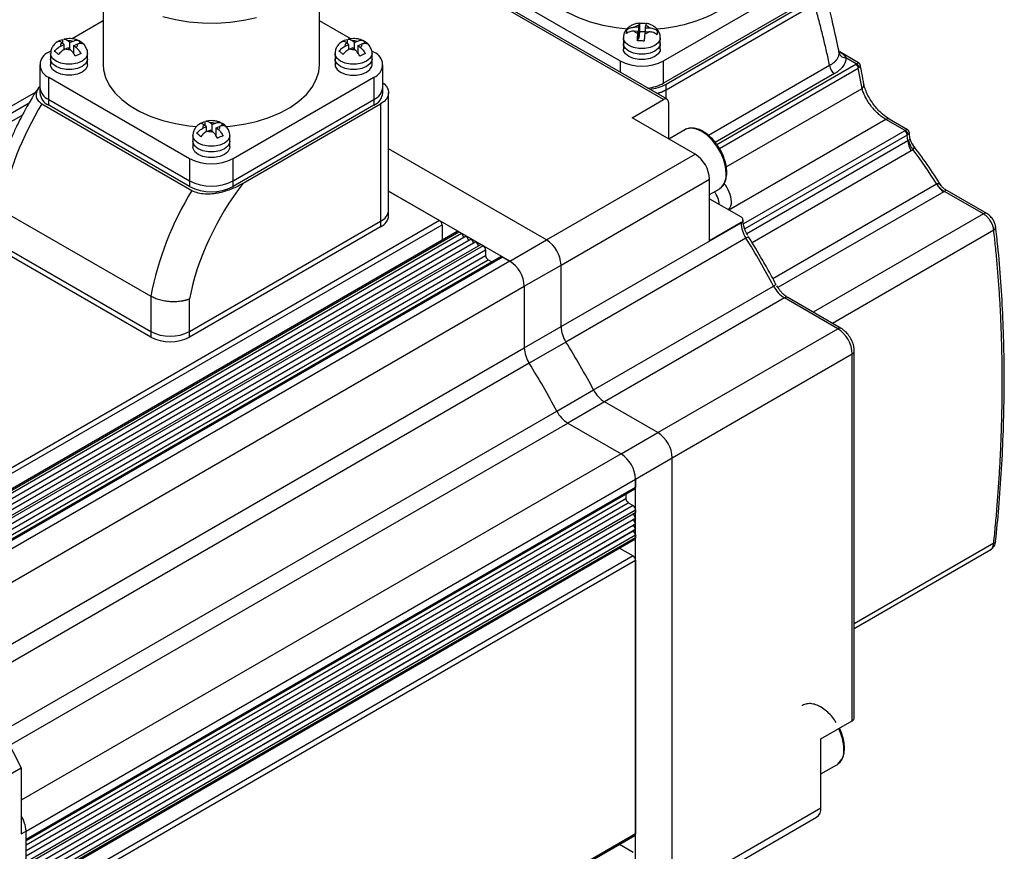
# Model space of a CAD drawing. Header units: millimetres. Extents: x 0 to 1118, y 0 to 864.
# Tile 28 of 30: x 785 to 929, y 625 to 747. Entities that reach past the tile are written whole.
import ezdxf

# ---------------------------------------------------------------- set-up
doc = ezdxf.new("R2010")
doc.units = ezdxf.units.MM
doc.header["$LTSCALE"] = 4

msp = doc.modelspace()

# ---------------------------------------------------------------- linework, layer by layer
for p, q in [((879.466, 734.869), (833.504, 761.403)), ((879.966, 734.919), (834.004, 761.452)), ((797.551, 755.122), (797.551, 739.976)), ((829.151, 739.976), (829.151, 755.122)), ((852.525, 752.422), (873.102, 740.543)), ((879.466, 740.543), (900.043, 752.422)), ((900.043, 749.156), (879.466, 737.277)), ((879.819, 737.114), (900.608, 749.115)), ((879.819, 736.297), (901.513, 748.821)), ((879.819, 736.297), (900.608, 748.299)), ((797.551, 746.407), (792.991, 743.774)), ((833.743, 743.756), (829.151, 746.407)), ((875.82, 745.424), (875.861, 745.764)), ((875.942, 746.035), (875.942, 744.799)), ((876.817, 745.384), (876.859, 745.724)), ((874.074, 744.564), (874.074, 745.098)), ((875.75, 744.848), (875.161, 744.872)), ((875.82, 745.424), (875.23, 745.448)), ((875.75, 744.848), (875.709, 744.508)), ((875.75, 743.45), (875.75, 744.848)), ((875.82, 743.791), (875.82, 745.424)), ((875.942, 744.799), (875.82, 743.791)), ((876.743, 744.766), (875.942, 744.799)), ((876.748, 744.808), (876.707, 744.467)), ((876.748, 744.808), (877.337, 744.784)), ((876.817, 744.805), (876.817, 745.384)), ((876.817, 745.384), (877.407, 745.36)), ((791.865, 742.901), (791.384, 742.703)), ((791.865, 742.901), (791.522, 743.178)), ((791.662, 743.065), (791.662, 743.662)), ((792.562, 743.801), (791.786, 743.713)), ((791.865, 742.183), (791.865, 742.901)), ((792.679, 743.236), (792.336, 743.514)), ((792.679, 743.236), (793.16, 743.434)), ((792.679, 742.242), (792.679, 743.236)), ((793.26, 742.766), (793.741, 742.964)), ((793.26, 741.59), (793.26, 742.766)), ((793.26, 742.766), (793.603, 742.488)), ((794.103, 743.426), (794.103, 743.049)), ((833.443, 742.901), (832.962, 742.703)), ((833.443, 742.901), (833.1, 743.178)), ((833.24, 743.065), (833.24, 743.662)), ((834.14, 743.801), (833.364, 743.713)), ((833.443, 742.183), (833.443, 742.901)), ((834.257, 743.236), (833.914, 743.514)), ((834.257, 743.236), (834.738, 743.434)), ((834.257, 742.242), (834.257, 743.236)), ((834.838, 742.766), (835.319, 742.964)), ((834.838, 741.59), (834.838, 742.766)), ((834.838, 742.766), (835.181, 742.488)), ((835.681, 743.426), (835.681, 743.049)), ((873.584, 743.891), (873.584, 743.074)), ((873.584, 743.074), (873.584, 742.258)), ((875.82, 743.791), (875.75, 743.794)), ((878.984, 743.074), (878.984, 743.891)), ((878.984, 742.258), (878.984, 743.074)), ((789.923, 742.003), (789.593, 741.812)), ((789.862, 741.609), (789.862, 740.792)), ((791.925, 742.213), (791.865, 742.261)), ((792.446, 742.431), (791.965, 742.233)), ((792.446, 742.431), (792.789, 742.153)), ((793.26, 741.842), (793.122, 741.786)), ((795.262, 740.792), (795.262, 741.609)), ((831.44, 741.609), (831.44, 740.792)), ((833.503, 742.213), (833.443, 742.261)), ((834.024, 742.431), (833.543, 742.233)), ((834.024, 742.431), (834.367, 742.153)), ((834.838, 741.842), (834.7, 741.786)), ((837.11, 741.812), (836.768, 742.01)), ((836.84, 740.792), (836.84, 741.609)), ((905.09, 741.915), (905.076, 742)), ((905.131, 741.673), (905.09, 741.915)), ((905.194, 741.859), (905.093, 742.01)), ((907.969, 740.247), (905.203, 741.844)), ((788.275, 739.976), (788.275, 736.709)), ((789.862, 740.792), (789.862, 739.976)), ((795.262, 739.976), (795.262, 740.792)), ((831.44, 740.792), (831.44, 739.976)), ((836.84, 739.976), (836.84, 740.792)), ((838.428, 736.709), (838.428, 739.976)), ((873.102, 740.543), (873.102, 738.881)), ((879.466, 737.277), (879.466, 740.543)), ((886.006, 729.662), (903.736, 739.897)), ((887.227, 728.326), (907.556, 740.062)), ((907.623, 740.109), (906.119, 740.977)), ((904.443, 738.673), (887.021, 728.615)), ((887.622, 727.738), (907.91, 739.449)), ((789.593, 738.139), (810.169, 726.26)), ((789.593, 734.872), (789.593, 738.139)), ((816.533, 726.26), (837.11, 738.139)), ((837.11, 738.139), (837.11, 734.872)), ((879.819, 736.297), (879.819, 737.114)), ((787.688, 735.968), (711.23, 691.83)), ((788.275, 736.709), (788.275, 735.893)), ((838.428, 735.893), (838.428, 736.709)), ((839.272, 718.745), (839.272, 735.893)), ((879.819, 735.003), (879.819, 736.297)), ((888.627, 725.052), (908.476, 736.51)), ((712.73, 691.681), (786.717, 734.393)), ((788.603, 734.26), (810.523, 721.606)), ((789.593, 734.872), (810.169, 722.994)), ((789.593, 734.056), (789.593, 734.872)), ((810.169, 722.177), (789.593, 734.056)), ((816.533, 722.994), (837.11, 734.872)), ((837.11, 734.056), (816.533, 722.177)), ((818.018, 722.667), (838.1, 734.26)), ((837.11, 734.872), (837.11, 734.056)), ((838.1, 734.26), (838.1, 717.113)), ((874.87, 732.216), (879.466, 734.869)), ((880.173, 734.461), (880.173, 729.155)), ((785.734, 732.601), (713.791, 691.069)), ((812.654, 730.9), (812.311, 731.177)), ((812.451, 731.063), (812.451, 731.661)), ((813.351, 731.8), (812.575, 731.712)), ((813.468, 731.235), (813.125, 731.512)), ((813.468, 731.235), (813.949, 731.433)), ((813.468, 730.241), (813.468, 731.235)), ((814.892, 731.425), (814.892, 731.048)), ((884.062, 726.909), (874.87, 732.216)), ((911.938, 731.977), (889.013, 718.743)), ((914.762, 730.347), (911.938, 731.977)), ((915.117, 730.48), (912.438, 732.026)), ((812.654, 730.9), (812.173, 730.701)), ((812.654, 730.182), (812.654, 730.9)), ((812.714, 730.212), (812.654, 730.26)), ((813.235, 730.43), (812.754, 730.231)), ((813.235, 730.43), (813.578, 730.152)), ((814.049, 729.841), (813.911, 729.784)), ((814.049, 730.765), (814.53, 730.963)), ((814.049, 729.589), (814.049, 730.765)), ((814.049, 730.765), (814.392, 730.487)), ((882.564, 730.462), (880.236, 729.118)), ((914.707, 730.31), (891.135, 716.702)), ((915.061, 729.697), (891.318, 715.991)), ((915.186, 728.908), (915.061, 729.697)), ((915.513, 729.069), (915.36, 730.121)), ((810.651, 729.607), (810.651, 728.791)), ((810.651, 728.791), (810.651, 727.974)), ((816.051, 728.791), (816.051, 729.607)), ((816.051, 727.974), (816.051, 728.791)), ((891.623, 715.306), (915.186, 728.908)), ((862.354, 714.378), (839.272, 727.703)), ((862.354, 714.378), (884.062, 726.909)), ((915.667, 727.403), (892.395, 713.968)), ((810.169, 726.26), (810.169, 722.994)), ((816.533, 722.994), (816.533, 726.26)), ((810.169, 722.994), (810.169, 722.177)), ((816.533, 722.177), (816.533, 722.994)), ((864.475, 710.703), (886.183, 723.235)), ((886.183, 714.253), (886.183, 723.235)), ((895.417, 708.754), (919.362, 722.577)), ((839.272, 721.498), (846.727, 717.194)), ((856.98, 711.275), (839.272, 721.498)), ((886.183, 721.005), (887.564, 721.802)), ((887.564, 721.802), (887.701, 721.89)), ((920.425, 721.408), (896.181, 707.413)), ((926.216, 718.175), (920.518, 721.465)), ((926.716, 718.225), (920.64, 721.732)), ((886.183, 720.376), (890.78, 717.723)), ((782.592, 718.787), (804.513, 706.133)), ((839.272, 717.929), (839.272, 718.745)), ((926.216, 718.175), (901.327, 703.807)), ((846.727, 717.194), (757.631, 665.76)), ((810.169, 700.989), (838.1, 717.113)), ((838.1, 717.113), (838.1, 716.296)), ((864.475, 701.705), (890.78, 716.891)), ((890.78, 716.907), (886.183, 714.253)), ((890.78, 716.907), (890.78, 716.891)), ((891.072, 717.299), (891.072, 717.315)), ((758.338, 665.352), (847.08, 716.582)), ((849.305, 715.586), (760.313, 664.212)), ((760.46, 664.128), (849.555, 715.561)), ((760.813, 663.924), (849.909, 715.357)), ((838.1, 716.296), (810.169, 700.172)), ((847.08, 716.582), (847.08, 714.302)), ((849.555, 715.561), (849.909, 715.357)), ((849.909, 715.357), (850.262, 714.745)), ((927.721, 715.778), (904.155, 702.174)), ((761.52, 663.515), (850.616, 714.949)), ((762.228, 663.107), (851.323, 714.541)), ((762.935, 662.699), (852.03, 714.133)), ((850.616, 714.949), (850.969, 714.337)), ((851.323, 714.541), (851.677, 713.928)), ((852.03, 714.133), (852.384, 713.52)), ((856.98, 711.275), (862.354, 714.378)), ((891.497, 714.64), (865.193, 699.455)), ((763.642, 662.291), (852.737, 713.724)), ((853.091, 713.52), (763.995, 662.087)), ((764.702, 661.678), (853.444, 712.908)), ((782.592, 713.643), (804.513, 700.989)), ((804.513, 700.172), (782.592, 712.826)), ((852.737, 713.724), (853.091, 713.52)), ((853.444, 712.908), (853.444, 712.091)), ((765.41, 661.27), (853.444, 712.091)), ((766.117, 660.862), (853.798, 711.479)), ((855.669, 711.912), (766.677, 660.538)), ((766.824, 660.454), (855.919, 711.887)), ((856.98, 711.275), (767.884, 659.841)), ((853.798, 711.479), (854.358, 711.155)), ((855.919, 711.887), (856.98, 711.275)), ((859.101, 707.601), (864.475, 710.703)), ((864.475, 701.705), (864.475, 710.703)), ((771.42, 656.984), (859.101, 707.601)), ((859.101, 707.601), (859.101, 698.603)), ((869.235, 692.453), (895.539, 707.639)), ((895.893, 707.872), (895.892, 707.873)), ((804.513, 706.133), (804.513, 700.989)), ((810.169, 700.989), (810.169, 705.752)), ((897.13, 705.892), (870.825, 690.707)), ((904.922, 701.394), (897.13, 705.892)), ((905.422, 701.443), (897.63, 705.941)), ((804.513, 700.989), (804.513, 700.172)), ((810.169, 700.172), (810.169, 700.989)), ((859.101, 698.603), (864.475, 701.705)), ((878.617, 686.208), (904.922, 701.394)), ((777.553, 651.526), (859.101, 698.603)), ((865.193, 699.455), (859.819, 696.352)), ((907.336, 644.522), (907.336, 698.128)), ((880.739, 682.534), (907.043, 697.719)), ((907.043, 644.114), (907.043, 697.719)), ((859.819, 696.352), (778.78, 649.57)), ((863.861, 689.351), (869.235, 692.453)), ((870.825, 690.707), (865.451, 687.604)), ((878.617, 686.208), (870.825, 690.707)), ((782.822, 642.568), (863.861, 689.351)), ((783.903, 640.528), (865.451, 687.604)), ((865.451, 687.604), (873.243, 683.106)), ((873.243, 683.106), (878.617, 686.208)), ((873.243, 683.106), (785.562, 632.489)), ((875.365, 679.432), (880.739, 682.534)), ((880.739, 618.844), (880.739, 682.534)), ((786.269, 627.998), (875.365, 679.432)), ((875.365, 679.432), (875.365, 678.207)), ((875.365, 615.742), (875.365, 679.432)), ((875.365, 678.207), (786.269, 626.773)), ((786.269, 626.604), (875.261, 677.978)), ((786.269, 625.956), (873.95, 676.574)), ((873.95, 677.221), (873.95, 676.574)), ((786.269, 625.14), (874.304, 675.961)), ((875.011, 675.553), (786.269, 624.324)), ((874.304, 675.961), (875.011, 675.553)), ((786.269, 623.507), (875.365, 674.941)), ((786.269, 623.099), (875.365, 674.533)), ((786.269, 623.099), (875.011, 674.328)), ((786.269, 622.282), (875.365, 673.716)), ((875.365, 674.533), (875.011, 674.328)), ((875.011, 674.328), (875.365, 673.716)), ((875.365, 673.716), (875.011, 673.512)), ((875.365, 674.941), (875.365, 674.533)), ((786.269, 622.282), (875.011, 673.512)), ((786.269, 621.466), (875.365, 672.899)), ((786.269, 621.466), (875.011, 672.695)), ((875.011, 673.512), (875.365, 672.899)), ((875.365, 672.899), (875.011, 672.695)), ((875.011, 672.695), (875.365, 672.083)), ((786.269, 620.649), (875.365, 672.083)), ((786.269, 620.649), (875.011, 671.879)), ((786.269, 619.833), (875.365, 671.266)), ((875.365, 670.858), (786.269, 619.424)), ((875.365, 672.083), (875.011, 671.879)), ((875.011, 671.879), (875.365, 671.266)), ((875.365, 671.266), (875.365, 670.858)), ((786.269, 619.255), (875.261, 670.629)), ((873.036, 669.345), (875.011, 668.204)), ((927.721, 670.052), (907.336, 658.284)), ((875.011, 668.204), (786.269, 616.975)), ((907.336, 657.607), (927.309, 669.137)), ((786.269, 616.158), (875.365, 667.592)), ((875.365, 667.592), (875.365, 627.581)), ((902.447, 641.46), (907.043, 644.114)), ((902.447, 631.376), (902.447, 641.46)), ((902.447, 636.347), (904.775, 637.691)), ((904.775, 637.691), (904.912, 637.779)), ((777.077, 632.332), (785.562, 637.23)), ((785.562, 637.23), (785.562, 627.59)), ((880.739, 618.844), (902.447, 631.376)), ((880.117, 617.47), (901.825, 630.002)), ((785.562, 627.59), (786.269, 627.998)), ((786.269, 626.773), (786.269, 627.998)), ((786.269, 564.308), (786.269, 627.998)), ((875.365, 627.581), (786.269, 576.148)), ((786.269, 575.979), (875.261, 627.353)), ((873.036, 626.068), (875.011, 624.928))]:
    msp.add_line(p, q)
at = {"flags": 128}
for points in [[(860.484, 754.259), (860.502, 753.821), (860.729, 752.659), (861.211, 751.524), (861.94, 750.434), (862.906, 749.406), (864.09, 748.459), (865.475, 747.606), (867.038, 746.863), (868.752, 746.241), (870.59, 745.751), (872.522, 745.4), (874.176, 745.219)], [(819.978, 746.842), (818.089, 746.421), (816.123, 746.143), (814.111, 746.012), (812.086, 746.03), (810.083, 746.198), (808.133, 746.513), (806.269, 746.969)], [(878.984, 743.887), (878.951, 743.647), (878.69, 743.183), (878.193, 742.789), (877.51, 742.502), (876.706, 742.351), (875.861, 742.351), (875.058, 742.502), (874.375, 742.789), (873.878, 743.183), (873.617, 743.647), (873.584, 743.899)], [(878.984, 743.074), (878.951, 742.831), (878.69, 742.367), (878.193, 741.972), (877.51, 741.686), (876.706, 741.535), (875.861, 741.535), (875.058, 741.686), (874.375, 741.972), (873.878, 742.367), (873.617, 742.831), (873.584, 743.074)], [(878.984, 743.074), (878.951, 742.831), (878.69, 742.367), (878.193, 741.972), (877.51, 741.686), (876.706, 741.535), (875.861, 741.535), (875.058, 741.686), (874.375, 741.972), (873.878, 742.367), (873.617, 742.831), (873.584, 743.074)], [(795.262, 741.605), (795.229, 741.365), (794.968, 740.901), (794.472, 740.506), (793.788, 740.22), (792.985, 740.069), (792.14, 740.069), (791.337, 740.22), (790.653, 740.506), (790.157, 740.901), (789.896, 741.365), (789.862, 741.616)], [(836.84, 741.605), (836.807, 741.365), (836.546, 740.901), (836.049, 740.506), (835.366, 740.22), (834.563, 740.069), (833.718, 740.069), (832.915, 740.22), (832.231, 740.506), (831.735, 740.901), (831.474, 741.365), (831.44, 741.616)], [(878.984, 742.258), (878.951, 742.014), (878.69, 741.55), (878.193, 741.156), (877.51, 740.869), (876.706, 740.718), (875.861, 740.718), (875.058, 740.869), (874.375, 741.156), (873.878, 741.55), (873.617, 742.014), (873.584, 742.258)], [(795.262, 740.792), (795.229, 740.548), (794.968, 740.084), (794.472, 739.69), (793.788, 739.403), (792.985, 739.253), (792.14, 739.253), (791.337, 739.403), (790.653, 739.69), (790.157, 740.084), (789.896, 740.548), (789.862, 740.792)], [(795.262, 740.792), (795.229, 740.548), (794.968, 740.084), (794.472, 739.69), (793.788, 739.403), (792.985, 739.253), (792.14, 739.253), (791.337, 739.403), (790.653, 739.69), (790.157, 740.084), (789.896, 740.548), (789.862, 740.792)], [(795.262, 739.976), (795.229, 739.732), (794.968, 739.268), (794.472, 738.873), (793.788, 738.587), (792.985, 738.436), (792.14, 738.436), (791.337, 738.587), (790.653, 738.873), (790.157, 739.268), (789.896, 739.732), (789.862, 739.976)], [(797.551, 739.976), (797.602, 739.245), (797.893, 738.089), (798.438, 736.963), (799.228, 735.887), (800.249, 734.878), (801.486, 733.952), (802.918, 733.126), (804.521, 732.412), (806.269, 731.822), (808.133, 731.366), (810.083, 731.052), (811.216, 730.938)], [(815.48, 730.938), (816.123, 730.996), (818.089, 731.274), (819.978, 731.695), (821.757, 732.252), (823.399, 732.936), (824.876, 733.736), (826.164, 734.638), (827.241, 735.628), (828.09, 736.689), (828.697, 737.804), (829.052, 738.954), (829.151, 739.976)], [(836.84, 740.792), (836.807, 740.548), (836.546, 740.084), (836.049, 739.69), (835.366, 739.403), (834.563, 739.253), (833.718, 739.253), (832.915, 739.403), (832.231, 739.69), (831.735, 740.084), (831.474, 740.548), (831.44, 740.792)], [(836.84, 740.792), (836.807, 740.548), (836.546, 740.084), (836.049, 739.69), (835.366, 739.403), (834.563, 739.253), (833.718, 739.253), (832.915, 739.403), (832.231, 739.69), (831.735, 740.084), (831.474, 740.548), (831.44, 740.792)], [(831.44, 739.976), (831.474, 739.732), (831.735, 739.268), (832.231, 738.873), (832.915, 738.587), (833.718, 738.436), (834.563, 738.436), (835.366, 738.587), (836.049, 738.873), (836.546, 739.268), (836.807, 739.732), (836.84, 739.976)], [(838.428, 737.311), (838.598, 737.176), (838.967, 736.776), (839.195, 736.343), (839.272, 735.893), (839.195, 735.442), (838.967, 735.009), (838.598, 734.61), (838.1, 734.26)], [(878.495, 735.768), (879.137, 735.974), (879.819, 736.297)], [(879.819, 736.297), (879.137, 735.974), (878.495, 735.768)], [(888.599, 724.091), (888.511, 725.051), (888.249, 726.065), (887.828, 727.082), (887.268, 728.051), (886.598, 728.925), (885.85, 729.658), (885.064, 730.215), (884.277, 730.567), (883.53, 730.696), (882.859, 730.597), (882.564, 730.462)], [(816.051, 729.604), (816.018, 729.364), (815.757, 728.9), (815.261, 728.505), (814.577, 728.219), (813.774, 728.068), (812.929, 728.068), (812.126, 728.219), (811.442, 728.505), (810.946, 728.9), (810.685, 729.364), (810.651, 729.615)], [(816.051, 728.791), (816.018, 728.547), (815.757, 728.083), (815.261, 727.689), (814.577, 727.402), (813.774, 727.251), (812.929, 727.251), (812.126, 727.402), (811.442, 727.689), (810.946, 728.083), (810.685, 728.547), (810.651, 728.791)], [(816.051, 728.791), (816.018, 728.547), (815.757, 728.083), (815.261, 727.689), (814.577, 727.402), (813.774, 727.251), (812.929, 727.251), (812.126, 727.402), (811.442, 727.689), (810.946, 728.083), (810.685, 728.547), (810.651, 728.791)], [(816.051, 727.974), (816.018, 727.73), (815.757, 727.267), (815.261, 726.872), (814.577, 726.586), (813.774, 726.435), (812.929, 726.435), (812.126, 726.586), (811.442, 726.872), (810.946, 727.267), (810.685, 727.73), (810.651, 727.974)]]:
    msp.add_lwpolyline(points, dxfattribs=at)
for centre, radius, start, end in [((877.012, 767.21), 22.033, 273.69677, 298.29525), ((790.29, 739.976), 1.965, 110.78342, 249.21658), ((836.413, 739.976), 1.965, 290.78342, 69.21658), ((906.056, 741.936), 0.962, 195.89421, 273.7898), ((876.284, 746.685), 6.917, 242.60967, 297.39033), ((905.271, 739.967), 1.537, 182.60548, 237.39452), ((907.142, 739.414), 0.768, 2.60548, 57.39452), ((907.377, 739.49), 0.666, 5.93251, 68.35616), ((876.512, 742.757), 6.225, 275.60528, 298.32665), ((876.858, 742.614), 6.246, 275.10735, 298.30269), ((908.136, 737.03), 0.622, 303.24399, 5.49308), ((790.527, 736.934), 2.263, 185.6948, 245.62534), ((790.527, 736.117), 2.263, 185.6948, 245.62534), ((836.176, 736.934), 2.263, 294.37466, 354.3052), ((836.176, 736.117), 2.263, 294.37466, 354.3052), ((827.43, 710.274), 45.639, 148.29364, 169.24926), ((879.742, 734.531), 0.437, 350.78596, 129.20329), ((912.232, 731.568), 0.503, 66.12355, 125.64756), ((914.293, 729.662), 0.768, 2.60548, 57.39452), ((914.49, 729.723), 0.681, 5.01002, 66.49659), ((918.125, 729.018), 2.941, 182.14981, 213.30841), ((917.936, 729.349), 2.699, 188.60256, 221.17742), ((881.578, 723.026), 4.61, 2.60548, 57.39452), ((813.351, 732.401), 6.917, 242.60967, 297.39033), ((886.093, 723.831), 2.52, 309.64662, 5.93247), ((813.351, 729.135), 6.917, 242.60967, 297.39033), ((885.093, 719.756), 4.289, 2.909, 41.28772), ((921.99, 723.898), 2.941, 206.69085, 237.85189), ((921.907, 723.97), 2.864, 208.7944, 240.9896), ((849.35, 697.619), 45.639, 148.29364, 169.24926), ((813.351, 728.318), 6.917, 242.60967, 297.39033), ((884.523, 719.415), 3.078, 2.67837, 40.22562), ((887.996, 719.828), 1.389, 311.92132, 6.02669), ((837.27, 718.945), 2.012, 294.37466, 354.3052), ((926.509, 717.77), 0.5, 65.40532, 125.83242), ((837.27, 718.129), 2.012, 294.37466, 354.3052), ((846.313, 716.547), 0.768, 2.60548, 57.39452), ((890.625, 717.315), 0.437, 290.78342, 69.21658), ((890.57, 717.351), 0.505, 294.45312, 353.41014), ((895.185, 717.055), 4.409, 182.14223, 213.22126), ((849.409, 715.357), 0.251, 54.38242, 114.30712), ((927.422, 716.282), 0.586, 300.7157, 2.07503), ((859.87, 710.494), 4.61, 2.60548, 57.39452), ((892.282, 713.538), 1.352, 107.42787, 125.46039), ((796.16, 654.929), 112.492, 27.94074, 32.05926), ((852.677, 712.873), 0.768, 2.60548, 57.39452), ((854.212, 712.126), 0.768, 182.60548, 237.39452), ((855.773, 711.683), 0.251, 54.38242, 114.30712), ((854.496, 707.391), 4.61, 2.60548, 57.39452), ((894.935, 708.939), 1.434, 294.9199, 311.90339), ((899.475, 709.625), 4.408, 206.77801, 237.85948), ((897.423, 705.483), 0.503, 65.69288, 125.61758), ((807.341, 706.447), 6.148, 242.60967, 297.39033), ((868.881, 701.87), 4.409, 182.14223, 213.22126), ((905.212, 701.013), 0.479, 63.77019, 127.28077), ((902.437, 697.51), 4.61, 2.60548, 57.39452), ((807.341, 705.631), 6.148, 242.60967, 297.39033), ((863.507, 698.768), 4.409, 182.14223, 213.22126), ((769.855, 639.744), 112.492, 27.94074, 32.05926), ((906.858, 698.161), 0.479, 292.73492, 355.98459), ((764.481, 636.642), 112.492, 27.94074, 32.05926), ((873.171, 694.439), 4.408, 206.77801, 237.85948), ((867.797, 691.337), 4.408, 206.77801, 237.85948), ((876.133, 682.325), 4.61, 2.60548, 57.39452), ((870.759, 679.222), 4.61, 2.60548, 57.39452), ((875.127, 678.177), 0.24, 304.05635, 7.25583), ((874.718, 676.609), 0.768, 182.60548, 237.39452), ((874.597, 674.906), 0.768, 2.60548, 57.39452), ((875.127, 670.828), 0.24, 304.05635, 7.25583), ((927.605, 670.45), 0.415, 286.25589, 346.42859), ((874.597, 667.557), 0.768, 2.60548, 57.39452), ((657.464, 574.862), 142.474, 25.96041, 34.03959), ((906.835, 644.572), 0.503, 294.37466, 354.3052), ((898.875, 639.785), 6.939, 1.60598, 27.2276), ((903.304, 639.719), 2.52, 309.64662, 5.93247), ((900.977, 631.214), 1.479, 305.01333, 6.29885), ((781.852, 627.829), 4.42, 2.19167, 32.93496), ((781.789, 627.809), 4.484, 2.41628, 32.71036), ((875.127, 627.551), 0.24, 304.05635, 7.25583)]:
    msp.add_arc(centre, radius, start, end)
for points, knots in [([(905.103, 741.917), (904.814, 743.257), (904.175, 746.218), (903.419, 749.259), (902.923, 750.934), (902.882, 751.073)], [0, 0, 0, 0, 0.4310941, 0.9527327, 1, 1, 1, 1]), ([(903.736, 739.897), (903.663, 740.236), (903.516, 740.912), (903.288, 741.92), (903.054, 742.923), (902.813, 743.92), (902.566, 744.911), (902.313, 745.897), (902.053, 746.878), (901.787, 747.853), (901.605, 748.498), (901.513, 748.821)], [0, 0, 0, 0, 0.111133, 0.2222496, 0.3333544, 0.4444523, 0.5555477, 0.6666456, 0.7777504, 0.888867, 1, 1, 1, 1]), ([(875.882, 746.038), (875.75, 746.028), (875.511, 746.011), (875.12, 745.89), (874.702, 745.71), (874.262, 745.402), (873.892, 744.98), (873.632, 744.466), (873.607, 744.088), (873.595, 743.907)], [0, 0, 0, 0, 0.1105397, 0.2003943, 0.3500275, 0.505155, 0.6705312, 0.8424901, 1, 1, 1, 1]), ([(875.861, 745.764), (875.868, 745.817), (875.887, 745.964), (875.91, 746.072), (875.922, 746.055), (875.924, 746.052)], [0, 0, 0, 0, 0.3138384, 0.8744814, 1, 1, 1, 1]), ([(875.942, 746.035), (876.106, 746.06), (876.272, 746.068), (876.609, 746.055), (876.775, 746.033), (876.939, 745.995)], [0, 0, 0, 0, 0.5, 0.5, 1, 1, 1, 1]), ([(876.923, 746.004), (876.919, 746.009), (876.906, 746.028), (876.882, 745.907), (876.865, 745.77), (876.859, 745.724)], [0, 0, 0, 0, 0.2216386, 0.738352, 1, 1, 1, 1]), ([(878.974, 743.883), (878.977, 743.907), (879.012, 744.148), (878.871, 744.606), (878.552, 745.162), (878.105, 745.564), (877.64, 745.816), (877.254, 745.96), (877.017, 746), (876.925, 746.015)], [0, 0, 0, 0, 0.0218009, 0.2277575, 0.4242188, 0.6229411, 0.7836759, 0.9162945, 1, 1, 1, 1]), ([(874.005, 744.522), (874.016, 744.649), (874.028, 744.759), (874.051, 744.952), (874.063, 745.035), (874.074, 745.098)], [0, 0, 0, 0, 0.5, 0.5, 1, 1, 1, 1]), ([(875.161, 744.872), (874.944, 744.88), (874.729, 744.856), (874.433, 744.768), (874.337, 744.729), (874.16, 744.637), (874.079, 744.583), (874.005, 744.522)], [0, 0, 0, 0, 0.5, 0.5, 0.75, 0.75, 1, 1, 1, 1]), ([(874.074, 745.098), (874.148, 745.159), (874.23, 745.213), (874.406, 745.305), (874.502, 745.344), (874.799, 745.432), (875.014, 745.456), (875.23, 745.448)], [0, 0, 0, 0, 0.25, 0.25, 0.5, 0.5, 1, 1, 1, 1]), ([(875.628, 743.444), (875.634, 743.551), (875.639, 743.655), (875.652, 743.856), (875.658, 743.954), (875.679, 744.226), (875.694, 744.383), (875.709, 744.508)], [0, 0, 0, 0, 0.25, 0.25, 0.5, 0.5, 1, 1, 1, 1]), ([(876.707, 744.467), (876.692, 744.343), (876.677, 744.185), (876.656, 743.914), (876.649, 743.817), (876.637, 743.615), (876.631, 743.511), (876.626, 743.404)], [0, 0, 0, 0, 0.5, 0.5, 0.75, 0.75, 1, 1, 1, 1]), ([(878.494, 744.341), (878.419, 744.409), (878.338, 744.469), (878.162, 744.575), (878.066, 744.621), (877.769, 744.734), (877.554, 744.775), (877.337, 744.784)], [0, 0, 0, 0, 0.25, 0.25, 0.5, 0.5, 1, 1, 1, 1]), ([(877.407, 745.36), (877.623, 745.351), (877.839, 745.31), (878.135, 745.198), (878.231, 745.151), (878.408, 745.045), (878.489, 744.984), (878.563, 744.917)], [0, 0, 0, 0, 0.5, 0.5, 0.75, 0.75, 1, 1, 1, 1]), ([(878.563, 744.917), (878.552, 744.854), (878.54, 744.772), (878.517, 744.58), (878.505, 744.468), (878.494, 744.341)], [0, 0, 0, 0, 0.5, 0.5, 1, 1, 1, 1]), ([(790.829, 743.298), (790.738, 743.239), (790.489, 743.076), (790.173, 742.695), (789.91, 742.184), (789.885, 741.805), (789.874, 741.624)], [0, 0, 0, 0, 0.161512, 0.441733, 0.733108, 1, 1, 1, 1]), ([(790.44, 741.917), (790.501, 742.007), (790.567, 742.091), (790.711, 742.25), (790.79, 742.324), (791.032, 742.525), (791.207, 742.63), (791.384, 742.703)], [0, 0, 0, 0, 0.25, 0.25, 0.5, 0.5, 1, 1, 1, 1]), ([(790.848, 743.327), (790.983, 743.414), (791.118, 743.484), (791.39, 743.596), (791.528, 743.638), (791.662, 743.662)], [0, 0, 0, 0, 0.5, 0.5, 1, 1, 1, 1]), ([(791.522, 743.178), (791.396, 743.28), (791.27, 743.349), (791.098, 743.388), (791.042, 743.391), (790.939, 743.375), (790.892, 743.356), (790.848, 743.327)], [0, 0, 0, 0, 0.5, 0.5, 0.75, 0.75, 1, 1, 1, 1]), ([(791.789, 743.693), (791.825, 743.706), (791.938, 743.746), (792.136, 743.661), (792.286, 743.551), (792.336, 743.514)], [0, 0, 0, 0, 0.2385, 0.74402, 1, 1, 1, 1]), ([(794.032, 743.455), (793.984, 743.483), (793.813, 743.583), (793.455, 743.693), (793.01, 743.787), (792.699, 743.797), (792.562, 743.801)], [0, 0, 0, 0, 0.1132, 0.4002247, 0.7362154, 1, 1, 1, 1]), ([(793.16, 743.434), (793.336, 743.507), (793.512, 743.546), (793.754, 743.546), (793.832, 743.536), (793.976, 743.496), (794.043, 743.466), (794.103, 743.426)], [0, 0, 0, 0, 0.5, 0.5, 0.75, 0.75, 1, 1, 1, 1]), ([(794.684, 742.957), (794.624, 742.996), (794.557, 743.026), (794.414, 743.066), (794.335, 743.076), (794.093, 743.077), (793.917, 743.037), (793.741, 742.964)], [0, 0, 0, 0, 0.25, 0.25, 0.5, 0.5, 1, 1, 1, 1]), ([(795.252, 741.601), (795.256, 741.624), (795.291, 741.866), (795.15, 742.325), (794.829, 742.878), (794.43, 743.251), (794.136, 743.402), (794.032, 743.455)], [0, 0, 0, 0, 0.0298082, 0.3114112, 0.5800313, 0.8517427, 1, 1, 1, 1]), ([(794.103, 743.426), (794.199, 743.381), (794.296, 743.317), (794.492, 743.158), (794.589, 743.065), (794.684, 742.957)], [0, 0, 0, 0, 0.5, 0.5, 1, 1, 1, 1]), ([(832.407, 743.298), (832.316, 743.239), (832.067, 743.076), (831.751, 742.695), (831.488, 742.184), (831.463, 741.805), (831.451, 741.624)], [0, 0, 0, 0, 0.161512, 0.441733, 0.733108, 1, 1, 1, 1]), ([(832.018, 741.917), (832.079, 742.007), (832.145, 742.091), (832.289, 742.25), (832.367, 742.324), (832.61, 742.525), (832.785, 742.63), (832.962, 742.703)], [0, 0, 0, 0, 0.25, 0.25, 0.5, 0.5, 1, 1, 1, 1]), ([(832.426, 743.327), (832.561, 743.414), (832.696, 743.484), (832.968, 743.596), (833.106, 743.638), (833.24, 743.662)], [0, 0, 0, 0, 0.5, 0.5, 1, 1, 1, 1]), ([(833.1, 743.178), (832.974, 743.28), (832.848, 743.349), (832.676, 743.388), (832.62, 743.391), (832.517, 743.375), (832.47, 743.356), (832.426, 743.327)], [0, 0, 0, 0, 0.5, 0.5, 0.75, 0.75, 1, 1, 1, 1]), ([(833.367, 743.693), (833.403, 743.706), (833.516, 743.746), (833.714, 743.661), (833.863, 743.551), (833.914, 743.514)], [0, 0, 0, 0, 0.2385, 0.74402, 1, 1, 1, 1]), ([(835.61, 743.455), (835.562, 743.483), (835.39, 743.583), (835.033, 743.693), (834.587, 743.787), (834.277, 743.797), (834.14, 743.801)], [0, 0, 0, 0, 0.1132, 0.4002247, 0.7362154, 1, 1, 1, 1]), ([(834.738, 743.434), (834.914, 743.507), (835.09, 743.546), (835.332, 743.546), (835.41, 743.536), (835.554, 743.496), (835.621, 743.466), (835.681, 743.426)], [0, 0, 0, 0, 0.5, 0.5, 0.75, 0.75, 1, 1, 1, 1]), ([(836.262, 742.957), (836.202, 742.996), (836.135, 743.026), (835.992, 743.066), (835.913, 743.076), (835.671, 743.077), (835.495, 743.037), (835.319, 742.964)], [0, 0, 0, 0, 0.25, 0.25, 0.5, 0.5, 1, 1, 1, 1]), ([(836.83, 741.601), (836.834, 741.624), (836.869, 741.866), (836.728, 742.325), (836.407, 742.878), (836.008, 743.251), (835.714, 743.402), (835.61, 743.455)], [0, 0, 0, 0, 0.0298082, 0.3114112, 0.5800313, 0.8517427, 1, 1, 1, 1]), ([(835.681, 743.426), (835.777, 743.381), (835.874, 743.317), (836.07, 743.158), (836.167, 743.065), (836.262, 742.957)], [0, 0, 0, 0, 0.5, 0.5, 1, 1, 1, 1]), ([(876.626, 743.404), (876.462, 743.442), (876.296, 743.463), (875.959, 743.477), (875.792, 743.469), (875.628, 743.444)], [0, 0, 0, 0, 0.5, 0.5, 1, 1, 1, 1]), ([(791.021, 741.448), (790.926, 741.557), (790.829, 741.649), (790.633, 741.808), (790.536, 741.872), (790.44, 741.917)], [0, 0, 0, 0, 0.5, 0.5, 1, 1, 1, 1]), ([(791.965, 742.233), (791.788, 742.16), (791.613, 742.055), (791.371, 741.855), (791.293, 741.78), (791.148, 741.621), (791.082, 741.537), (791.021, 741.448)], [0, 0, 0, 0, 0.5, 0.5, 0.75, 0.75, 1, 1, 1, 1]), ([(793.462, 741.212), (793.419, 741.312), (793.372, 741.407), (793.269, 741.589), (793.213, 741.677), (793.04, 741.917), (792.915, 742.051), (792.789, 742.153)], [0, 0, 0, 0, 0.25, 0.25, 0.5, 0.5, 1, 1, 1, 1]), ([(794.276, 741.547), (794.142, 741.524), (794.007, 741.482), (793.735, 741.371), (793.597, 741.299), (793.462, 741.212)], [0, 0, 0, 0, 0.5, 0.5, 1, 1, 1, 1]), ([(793.603, 742.488), (793.729, 742.387), (793.854, 742.252), (794.027, 742.013), (794.083, 741.925), (794.186, 741.742), (794.233, 741.647), (794.276, 741.547)], [0, 0, 0, 0, 0.5, 0.5, 0.75, 0.75, 1, 1, 1, 1]), ([(832.599, 741.448), (832.504, 741.557), (832.407, 741.649), (832.211, 741.808), (832.114, 741.872), (832.018, 741.917)], [0, 0, 0, 0, 0.5, 0.5, 1, 1, 1, 1]), ([(833.543, 742.233), (833.366, 742.16), (833.191, 742.055), (832.949, 741.855), (832.871, 741.78), (832.726, 741.621), (832.66, 741.537), (832.599, 741.448)], [0, 0, 0, 0, 0.5, 0.5, 0.75, 0.75, 1, 1, 1, 1]), ([(835.04, 741.212), (834.997, 741.312), (834.95, 741.407), (834.847, 741.589), (834.791, 741.677), (834.618, 741.917), (834.493, 742.051), (834.367, 742.153)], [0, 0, 0, 0, 0.25, 0.25, 0.5, 0.5, 1, 1, 1, 1]), ([(835.854, 741.547), (835.72, 741.524), (835.585, 741.482), (835.312, 741.371), (835.174, 741.299), (835.04, 741.212)], [0, 0, 0, 0, 0.5, 0.5, 1, 1, 1, 1]), ([(835.181, 742.488), (835.307, 742.387), (835.432, 742.252), (835.605, 742.013), (835.661, 741.925), (835.764, 741.742), (835.811, 741.647), (835.854, 741.547)], [0, 0, 0, 0, 0.5, 0.5, 0.75, 0.75, 1, 1, 1, 1]), ([(903.736, 739.897), (903.788, 739.926), (903.891, 739.981), (904.033, 740.067), (904.162, 740.153), (904.278, 740.238), (904.382, 740.321), (904.476, 740.402), (904.559, 740.481), (904.633, 740.557), (904.698, 740.63), (904.79, 740.742), (904.898, 740.896), (905.003, 741.095), (905.075, 741.291), (905.12, 741.483), (905.127, 741.61), (905.131, 741.673)], [0, 0, 0, 0, 0.0616262, 0.1206673, 0.1771226, 0.2309918, 0.2822744, 0.3309702, 0.3770788, 0.4206002, 0.4615343, 0.499881, 0.6072142, 0.7108821, 0.8108944, 0.9072625, 1, 1, 1, 1]), ([(905.198, 741.837), (905.217, 741.829), (905.63, 741.661), (905.881, 741.31), (906.119, 740.977)], [0, 0, 0, 0, 0.047462, 1, 1, 1, 1]), ([(906.119, 740.977), (906.118, 740.934), (906.115, 740.848), (906.101, 740.719), (906.077, 740.592), (906.045, 740.464), (905.984, 740.275), (905.873, 740.027), (905.683, 739.727), (905.443, 739.437), (905.186, 739.193), (904.934, 738.991), (904.7, 738.826), (904.529, 738.724), (904.443, 738.673)], [0, 0, 0, 0, 0.050225, 0.1003852, 0.1505609, 0.2008322, 0.2512786, 0.3755485, 0.5001828, 0.6251425, 0.7503939, 0.8335952, 0.9166826, 1, 1, 1, 1]), ([(907.556, 740.062), (907.568, 740.069), (907.593, 740.084), (907.613, 740.1), (907.623, 740.109)], [0, 0, 0, 0, 0.5001132, 1, 1, 1, 1]), ([(907.623, 740.109), (907.69, 740.152), (907.831, 740.242), (907.942, 740.273), (907.96, 740.244), (907.963, 740.238)], [0, 0, 0, 0, 0.4204051, 0.8890216, 1, 1, 1, 1]), ([(908.213, 739.909), (908.203, 739.946), (908.183, 740.019), (908.124, 740.114), (908.054, 740.192), (907.997, 740.228), (907.97, 740.246)], [0, 0, 0, 0, 0.2679765, 0.5280302, 0.7735926, 1, 1, 1, 1]), ([(908.213, 739.908), (908.221, 739.868), (908.214, 739.818), (908.159, 739.701), (908.111, 739.632), (908.039, 739.558)], [0, 0, 0, 0, 0.5, 0.5, 1, 1, 1, 1]), ([(908.737, 737.086), (908.643, 737.646), (908.483, 738.6), (908.282, 739.521), (908.199, 739.902)], [0, 0, 0, 0, 0.586767, 1, 1, 1, 1]), ([(908.476, 736.51), (908.416, 736.839), (908.294, 737.496), (908.106, 738.475), (907.975, 739.125), (907.91, 739.449)], [0, 0, 0, 0, 0.3333354, 0.6666646, 1, 1, 1, 1]), ([(912.439, 732.026), (912.106, 732.248), (911.386, 732.729), (910.461, 733.731), (909.776, 734.686), (909.31, 735.494), (908.936, 736.334), (908.815, 736.84), (908.753, 737.1)], [0, 0, 0, 0, 0.2017689, 0.4358717, 0.5653429, 0.7029625, 0.8476475, 1, 1, 1, 1]), ([(788.142, 736.674), (788.121, 736.643), (787.778, 736.145), (787.249, 735.298), (786.762, 734.471), (786.564, 734.136)], [0, 0, 0, 0, 0.0373644, 0.6093567, 1, 1, 1, 1]), ([(788.275, 736.793), (788.11, 736.572), (787.758, 736.1), (787.696, 735.371), (787.971, 734.711), (788.399, 734.405), (788.603, 734.26)], [0, 0, 0, 0, 0.2650702, 0.5679143, 0.7946106, 1, 1, 1, 1]), ([(911.938, 731.977), (911.75, 732.086), (911.561, 732.212), (911.182, 732.497), (910.989, 732.659), (910.615, 733.005), (910.434, 733.19), (910.081, 733.581), (909.91, 733.789), (909.593, 734.208), (909.446, 734.422), (909.171, 734.859), (909.048, 735.076), (908.832, 735.503), (908.737, 735.715), (908.582, 736.126), (908.521, 736.322), (908.476, 736.51)], [0, 0, 0, 0, 0.125, 0.125, 0.25, 0.25, 0.375, 0.375, 0.5, 0.5, 0.625, 0.625, 0.75, 0.75, 0.875, 0.875, 1, 1, 1, 1]), ([(786.564, 734.136), (786.146, 733.385), (785.556, 732.328), (784.772, 730.726), (784.142, 729.342), (783.462, 727.678), (782.828, 725.922), (782.259, 724.082), (781.782, 722.262), (781.553, 721.069), (781.444, 720.502)], [0, 0, 0, 0, 0.1713349, 0.2411815, 0.3568582, 0.4766492, 0.6048254, 0.7382001, 0.8755277, 1, 1, 1, 1]), ([(811.618, 731.297), (811.527, 731.238), (811.278, 731.075), (810.962, 730.694), (810.699, 730.183), (810.674, 729.804), (810.663, 729.623)], [0, 0, 0, 0, 0.161512, 0.441733, 0.733108, 1, 1, 1, 1]), ([(811.637, 731.325), (811.772, 731.413), (811.907, 731.483), (812.179, 731.595), (812.317, 731.637), (812.451, 731.661)], [0, 0, 0, 0, 0.5, 0.5, 1, 1, 1, 1]), ([(812.311, 731.177), (812.185, 731.279), (812.059, 731.348), (811.887, 731.387), (811.831, 731.39), (811.728, 731.374), (811.681, 731.355), (811.637, 731.325)], [0, 0, 0, 0, 0.5, 0.5, 0.75, 0.75, 1, 1, 1, 1]), ([(812.578, 731.692), (812.614, 731.705), (812.727, 731.745), (812.925, 731.66), (813.075, 731.55), (813.125, 731.512)], [0, 0, 0, 0, 0.2385, 0.74402, 1, 1, 1, 1]), ([(814.821, 731.454), (814.773, 731.482), (814.602, 731.582), (814.244, 731.692), (813.799, 731.786), (813.488, 731.796), (813.351, 731.8)], [0, 0, 0, 0, 0.1132, 0.4002247, 0.7362154, 1, 1, 1, 1]), ([(813.949, 731.433), (814.125, 731.506), (814.301, 731.545), (814.543, 731.545), (814.621, 731.534), (814.765, 731.494), (814.832, 731.465), (814.892, 731.425)], [0, 0, 0, 0, 0.5, 0.5, 0.75, 0.75, 1, 1, 1, 1]), ([(816.041, 729.6), (816.045, 729.623), (816.08, 729.865), (815.939, 730.324), (815.618, 730.876), (815.219, 731.25), (814.925, 731.401), (814.821, 731.454)], [0, 0, 0, 0, 0.0298082, 0.3114112, 0.5800313, 0.8517427, 1, 1, 1, 1]), ([(814.892, 731.425), (814.988, 731.38), (815.085, 731.316), (815.281, 731.157), (815.378, 731.064), (815.473, 730.955)], [0, 0, 0, 0, 0.5, 0.5, 1, 1, 1, 1]), ([(811.229, 729.916), (811.29, 730.006), (811.356, 730.09), (811.5, 730.248), (811.578, 730.323), (811.821, 730.524), (811.996, 730.629), (812.173, 730.701)], [0, 0, 0, 0, 0.25, 0.25, 0.5, 0.5, 1, 1, 1, 1]), ([(811.81, 729.446), (811.715, 729.555), (811.618, 729.648), (811.422, 729.807), (811.325, 729.871), (811.229, 729.916)], [0, 0, 0, 0, 0.5, 0.5, 1, 1, 1, 1]), ([(812.754, 730.231), (812.577, 730.159), (812.402, 730.053), (812.16, 729.854), (812.082, 729.779), (811.937, 729.62), (811.871, 729.536), (811.81, 729.446)], [0, 0, 0, 0, 0.5, 0.5, 0.75, 0.75, 1, 1, 1, 1]), ([(814.251, 729.211), (814.208, 729.31), (814.161, 729.406), (814.058, 729.588), (814.002, 729.675), (813.829, 729.916), (813.704, 730.05), (813.578, 730.152)], [0, 0, 0, 0, 0.25, 0.25, 0.5, 0.5, 1, 1, 1, 1]), ([(814.392, 730.487), (814.518, 730.385), (814.643, 730.251), (814.816, 730.011), (814.872, 729.924), (814.975, 729.741), (815.022, 729.646), (815.065, 729.546)], [0, 0, 0, 0, 0.5, 0.5, 0.75, 0.75, 1, 1, 1, 1]), ([(815.473, 730.955), (815.413, 730.995), (815.346, 731.024), (815.203, 731.064), (815.124, 731.075), (814.882, 731.075), (814.706, 731.036), (814.53, 730.963)], [0, 0, 0, 0, 0.25, 0.25, 0.5, 0.5, 1, 1, 1, 1]), ([(887.48, 727.972), (887.304, 728.232), (886.93, 728.786), (886.249, 729.5), (885.495, 730.101), (884.713, 730.519), (883.932, 730.741), (883.207, 730.72), (882.711, 730.592), (882.516, 730.423), (882.492, 730.402)], [0, 0, 0, 0, 0.126181, 0.2684053, 0.4111324, 0.5546027, 0.6987349, 0.8417225, 0.9806018, 1, 1, 1, 1]), ([(914.707, 730.31), (914.717, 730.316), (914.736, 730.327), (914.753, 730.34), (914.762, 730.347)], [0, 0, 0, 0, 0.50004999, 1, 1, 1, 1]), ([(915.113, 730.472), (915.11, 730.477), (915.094, 730.508), (914.98, 730.481), (914.832, 730.39), (914.762, 730.347)], [0, 0, 0, 0, 0.0864687, 0.5674304, 1, 1, 1, 1]), ([(915.364, 730.123), (915.355, 730.162), (915.337, 730.238), (915.279, 730.338), (915.206, 730.421), (915.147, 730.461), (915.118, 730.479)], [0, 0, 0, 0, 0.2637953, 0.5228114, 0.7699909, 1, 1, 1, 1]), ([(915.363, 730.124), (915.36, 730.074), (915.355, 729.977), (915.228, 729.845), (915.168, 729.782)], [0, 0, 0, 0, 0.5245657, 1, 1, 1, 1]), ([(815.065, 729.546), (814.931, 729.523), (814.796, 729.481), (814.523, 729.369), (814.386, 729.298), (814.251, 729.211)], [0, 0, 0, 0, 0.5, 0.5, 1, 1, 1, 1]), ([(915.186, 728.908), (915.2, 728.912), (915.228, 728.92), (915.255, 728.937), (915.268, 728.945)], [0, 0, 0, 0, 0.5122564, 1, 1, 1, 1]), ([(915.268, 728.945), (915.312, 728.976), (915.408, 729.042), (915.505, 729.094), (915.512, 729.078), (915.517, 729.069)], [0, 0, 0, 0, 0.26221564, 0.56288622, 1, 1, 1, 1]), ([(915.818, 728.382), (915.768, 728.455), (915.631, 728.654), (915.567, 728.913), (915.527, 729.077)], [0, 0, 0, 0, 0.3671812, 1, 1, 1, 1]), ([(920.038, 722.276), (919.376, 723.319), (918.047, 725.412), (916.541, 727.402), (915.784, 728.401)], [0, 0, 0, 0, 0.4980754, 1, 1, 1, 1]), ([(915.785, 728.402), (915.845, 728.329), (915.983, 728.162), (916.039, 727.913), (916, 727.703), (915.936, 727.614), (915.905, 727.572)], [0, 0, 0, 0, 0.293697, 0.6733132, 0.8425541, 1, 1, 1, 1]), ([(887.705, 721.926), (887.779, 721.97), (888.04, 722.127), (888.351, 722.589), (888.619, 723.268), (888.722, 724.087), (888.664, 725), (888.445, 725.972), (888.065, 726.942), (887.731, 727.624), (887.503, 727.94), (887.48, 727.972)], [0, 0, 0, 0, 0.0510464, 0.1788138, 0.3083052, 0.4416271, 0.5773082, 0.713397, 0.8492367, 0.9848971, 1, 1, 1, 1]), ([(915.905, 727.572), (915.867, 727.541), (915.792, 727.479), (915.708, 727.429), (915.667, 727.403)], [0, 0, 0, 0, 0.4984683, 1, 1, 1, 1]), ([(810.523, 721.606), (810.778, 721.459), (811.074, 721.345), (811.734, 721.182), (812.082, 721.136), (812.796, 721.1), (813.149, 721.111), (813.675, 721.16), (813.851, 721.182), (814.195, 721.235), (814.363, 721.266), (814.861, 721.37), (815.183, 721.455), (815.808, 721.648), (816.111, 721.758), (816.981, 722.109), (817.515, 722.376), (818.018, 722.667)], [0, 0, 0, 0, 0.125, 0.125, 0.25, 0.25, 0.375, 0.375, 0.4375, 0.4375, 0.5, 0.5, 0.625, 0.625, 0.75, 0.75, 1, 1, 1, 1]), ([(919.397, 722.59), (919.444, 722.607), (919.541, 722.641), (919.733, 722.618), (919.916, 722.505), (920.004, 722.342), (920.039, 722.276)], [0, 0, 0, 0, 0.1631428, 0.3389212, 0.7339551, 1, 1, 1, 1]), ([(920.645, 721.73), (920.512, 721.82), (920.268, 721.984), (920.102, 722.218), (920.028, 722.324)], [0, 0, 0, 0, 0.5470963, 1, 1, 1, 1]), ([(920.518, 721.465), (920.502, 721.455), (920.472, 721.436), (920.44, 721.417), (920.425, 721.408)], [0, 0, 0, 0, 0.4996203, 1, 1, 1, 1]), ([(920.638, 721.726), (920.66, 721.707), (920.696, 721.675), (920.64, 721.576), (920.557, 721.5), (920.518, 721.465)], [0, 0, 0, 0, 0.4708442, 0.7536639, 1, 1, 1, 1]), ([(927.721, 715.778), (927.718, 715.815), (927.713, 715.888), (927.697, 716), (927.676, 716.11), (927.65, 716.218), (927.62, 716.323), (927.588, 716.424), (927.552, 716.521), (927.515, 716.614), (927.476, 716.703), (927.437, 716.787), (927.398, 716.866), (927.358, 716.94), (927.319, 717.009), (927.281, 717.073), (927.208, 717.192), (927.093, 717.362), (926.926, 717.572), (926.752, 717.76), (926.573, 717.925), (926.394, 718.066), (926.275, 718.139), (926.216, 718.175)], [0, 0, 0, 0, 0.0444863, 0.0873784, 0.1286762, 0.1683797, 0.2064889, 0.2430037, 0.2779241, 0.3112501, 0.3429816, 0.3731187, 0.4016613, 0.4286094, 0.4539631, 0.4777224, 0.4998874, 0.5874726, 0.6733586, 0.7575497, 0.8400504, 0.9208654, 1, 1, 1, 1]), ([(928.007, 716.303), (927.978, 716.456), (927.917, 716.778), (927.66, 717.3), (927.332, 717.731), (926.999, 718.042), (926.813, 718.162), (926.717, 718.224)], [0, 0, 0, 0, 0.2084446, 0.4406276, 0.701629, 0.8453986, 1, 1, 1, 1]), ([(891.767, 715.011), (891.637, 715.257), (891.456, 715.602), (891.269, 716.118), (891.153, 716.538), (891.081, 716.963), (891.079, 717.194), (891.078, 717.294)], [0, 0, 0, 0, 0.3119967, 0.4379718, 0.6419749, 0.8459986, 1, 1, 1, 1]), ([(928.963, 693.632), (928.963, 694.057), (928.961, 694.906), (928.949, 696.173), (928.93, 697.436), (928.903, 698.694), (928.869, 699.946), (928.827, 701.194), (928.777, 702.437), (928.719, 703.675), (928.654, 704.908), (928.581, 706.136), (928.501, 707.359), (928.412, 708.576), (928.317, 709.789), (928.213, 710.997), (928.102, 712.2), (927.983, 713.398), (927.857, 714.591), (927.766, 715.383), (927.721, 715.778)], [0, 0, 0, 0, 0.0556167, 0.1112118, 0.166788, 0.2223481, 0.2778946, 0.3334304, 0.3889581, 0.4444804, 0.5, 0.5555196, 0.6110419, 0.6665696, 0.7221054, 0.7776519, 0.833212, 0.8887882, 0.9443833, 1, 1, 1, 1]), ([(928, 670.354), (928.16, 671.975), (928.511, 675.516), (928.883, 680.903), (929.149, 686.524), (929.271, 692.075), (929.251, 697.552), (929.09, 702.951), (928.78, 708.26), (928.417, 712.711), (928.102, 715.352), (927.99, 716.289)], [0, 0, 0, 0, 0.1003408, 0.2191252, 0.3380397, 0.4570728, 0.5762152, 0.6954601, 0.8148026, 0.9342397, 1, 1, 1, 1]), ([(893.95, 711.382), (893.278, 712.531), (892.601, 713.69), (891.882, 714.819), (891.876, 714.829)], [0, 0, 0, 0, 0.991619, 1, 1, 1, 1]), ([(895.887, 707.87), (895.674, 708.274), (895.051, 709.455), (894.387, 710.617), (893.95, 711.382)], [0, 0, 0, 0, 0.3413184, 1, 1, 1, 1]), ([(897.627, 705.95), (897.594, 705.967), (897.427, 706.052), (897.125, 706.29), (896.769, 706.631), (896.383, 707.073), (896.147, 707.447), (895.996, 707.687)], [0, 0, 0, 0, 0.060841, 0.31155519, 0.50361554, 0.68092706, 1, 1, 1, 1]), ([(810.169, 705.752), (810.119, 705.73), (810.021, 705.689), (809.868, 705.634), (809.717, 705.584), (809.567, 705.541), (809.42, 705.504), (809.276, 705.471), (809.138, 705.444), (809.004, 705.42), (808.668, 705.369), (808.12, 705.322), (807.461, 705.333), (806.94, 705.381), (806.54, 705.438), (806.152, 705.515), (805.78, 705.609), (805.427, 705.719), (805.096, 705.844), (804.788, 705.981), (804.604, 706.082), (804.513, 706.133)], [0, 0, 0, 0, 0.0334628, 0.0655236, 0.0961823, 0.1254391, 0.1532939, 0.1797467, 0.2047975, 0.2284464, 0.2506935, 0.3803077, 0.5001166, 0.5651097, 0.6293741, 0.6929156, 0.7557403, 0.8178544, 0.8792646, 0.9399774, 1, 1, 1, 1]), ([(906.788, 700.021), (906.632, 700.261), (906.416, 700.595), (906.025, 700.999), (905.736, 701.255), (905.505, 701.384), (905.419, 701.432)], [0, 0, 0, 0, 0.4136761, 0.5751338, 0.8410282, 1, 1, 1, 1]), ([(907.335, 698.128), (907.327, 698.299), (907.312, 698.608), (907.2, 699.084), (907.038, 699.552), (906.872, 699.863), (906.788, 700.021)], [0, 0, 0, 0, 0.270494, 0.4895146, 0.7392698, 1, 1, 1, 1]), ([(927.721, 670.052), (927.766, 670.5), (927.857, 671.395), (927.983, 672.734), (928.102, 674.069), (928.213, 675.401), (928.317, 676.728), (928.412, 678.052), (928.501, 679.372), (928.581, 680.687), (928.654, 681.999), (928.719, 683.308), (928.777, 684.612), (928.827, 685.912), (928.869, 687.209), (928.903, 688.501), (928.93, 689.79), (928.949, 691.075), (928.961, 692.356), (928.963, 693.207), (928.963, 693.632)], [0, 0, 0, 0, 0.0556167, 0.1112118, 0.166788, 0.2223481, 0.2778946, 0.3334304, 0.3889581, 0.4444804, 0.5, 0.5555196, 0.6110419, 0.6665696, 0.7221054, 0.7776519, 0.833212, 0.8887882, 0.9443833, 1, 1, 1, 1]), ([(927.243, 669.099), (927.343, 669.168), (927.543, 669.304), (927.774, 669.609), (927.943, 669.964), (927.987, 670.227), (928.009, 670.357)], [0, 0, 0, 0, 0.25473184, 0.50833638, 0.75725074, 1, 1, 1, 1]), ([(927.244, 669.1), (927.349, 669.184), (927.523, 669.324), (927.675, 669.667), (927.705, 669.917), (927.721, 670.052)], [0, 0, 0, 0, 0.4088801, 0.6820526, 1, 1, 1, 1]), ([(904.691, 643.861), (904.516, 644.121), (904.142, 644.675), (903.46, 645.389), (902.706, 645.989), (901.924, 646.408), (901.144, 646.63), (900.419, 646.609), (899.923, 646.481), (899.727, 646.312), (899.703, 646.291)], [0, 0, 0, 0, 0.126181, 0.2684053, 0.4111324, 0.5546027, 0.6987349, 0.8417225, 0.9806018, 1, 1, 1, 1]), ([(904.916, 637.815), (904.991, 637.859), (905.252, 638.016), (905.563, 638.478), (905.831, 639.157), (905.933, 639.975), (905.877, 640.89), (905.648, 641.857), (905.397, 642.586), (905.192, 642.961), (905.157, 643.025)], [0, 0, 0, 0, 0.0581865, 0.2038256, 0.3514297, 0.5034001, 0.6580598, 0.8131842, 0.9680245, 1, 1, 1, 1])]:
    msp.add_open_spline(points, degree=3, knots=knots)
for points in [[(875.23, 745.448), (875.368, 745.593), (875.592, 745.706), (875.861, 745.764)], [(876.859, 745.724), (877.111, 745.644), (877.306, 745.515), (877.407, 745.36)], [(875.709, 744.508), (875.457, 744.587), (875.262, 744.716), (875.161, 744.872)], [(877.337, 744.784), (877.2, 744.638), (876.976, 744.526), (876.707, 744.467)], [(791.384, 742.703), (791.33, 742.866), (791.379, 743.034), (791.522, 743.178)], [(792.336, 743.514), (792.618, 743.545), (792.911, 743.517), (793.16, 743.434)], [(793.741, 742.964), (793.795, 742.801), (793.746, 742.632), (793.603, 742.488)], [(832.962, 742.703), (832.908, 742.866), (832.956, 743.034), (833.1, 743.178)], [(833.914, 743.514), (834.196, 743.545), (834.488, 743.517), (834.738, 743.434)], [(835.319, 742.964), (835.373, 742.801), (835.324, 742.632), (835.181, 742.488)], [(792.789, 742.153), (792.507, 742.122), (792.214, 742.15), (791.965, 742.233)], [(834.367, 742.153), (834.085, 742.122), (833.792, 742.15), (833.543, 742.233)], [(908.039, 739.558), (908.002, 739.52), (907.958, 739.483), (907.91, 739.449)], [(812.173, 730.701), (812.119, 730.864), (812.168, 731.033), (812.311, 731.177)], [(813.125, 731.512), (813.407, 731.544), (813.7, 731.516), (813.949, 731.433)], [(813.578, 730.152), (813.296, 730.121), (813.003, 730.149), (812.754, 730.231)], [(814.53, 730.963), (814.584, 730.8), (814.535, 730.631), (814.392, 730.487)], [(915.168, 729.782), (915.136, 729.752), (915.1, 729.724), (915.061, 729.697)], [(919.362, 722.577), (918.277, 724.277), (917.122, 725.947), (915.905, 727.572)], [(818.018, 722.667), (814.091, 717.627), (811.27, 711.548), (810.169, 705.752)], [(919.362, 722.577), (919.374, 722.581), (919.385, 722.586), (919.397, 722.59)]]:
    msp.add_open_spline(points, degree=3)

doc.saveas('drawing.dxf')
